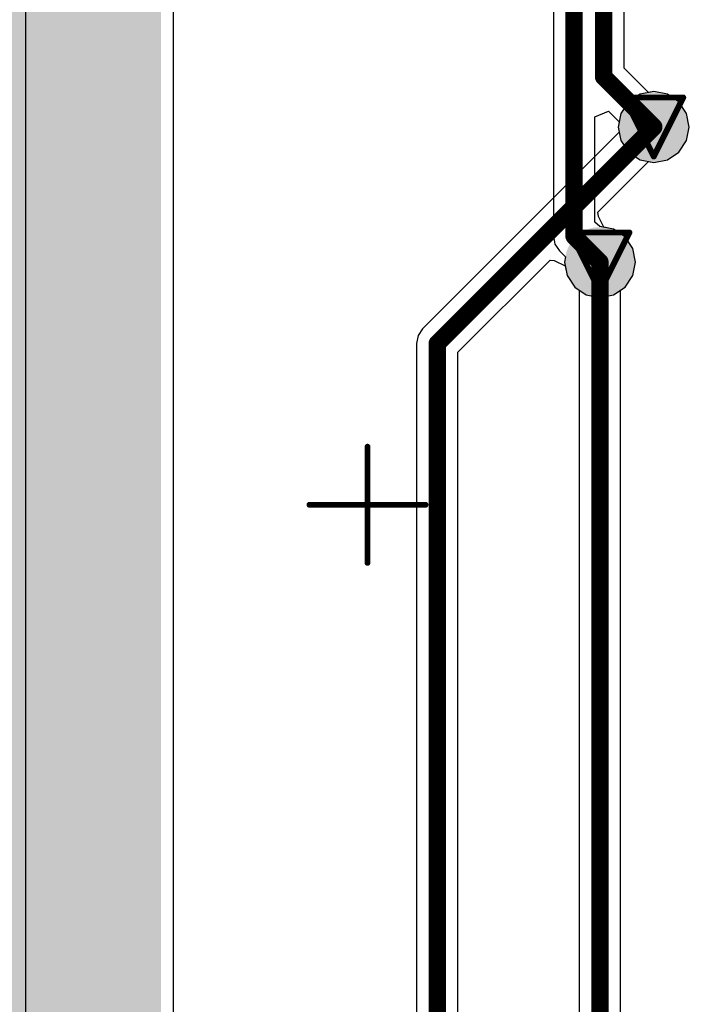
# Model space of a CAD drawing. Header units: millimetres. Extents: x 9.4 to 105.2, y 7.6 to 67.1.
# Tile 19 of 152: x 18.7 to 24.5, y 17.2 to 25.6. Entities that reach past the tile are written whole.
import ezdxf

# ---------------------------------------------------------------- set-up
doc = ezdxf.new("R2010")
doc.units = ezdxf.units.MM
for name, color, linetype in [('BottomLayer', 5, 'Continuous'), ('BottomSolder', 6, 'Continuous'), ('DrillDrawing', 1, 'Continuous'), ('Mechanical15', 56, 'Continuous'), ('TopLayer', 1, 'Continuous'), ('TopSolder', 216, 'Continuous'), ('ViaHoleLayer', 16, 'Continuous')]:
    doc.layers.add(name, color=color, linetype=linetype)

msp = doc.modelspace()

# ---------------------------------------------------------------- hatches: boundary and pattern name
at = {"layer": 'BottomLayer'}
h = msp.add_hatch(color=5, dxfattribs=at)
edge = h.paths.add_edge_path()
edge.add_arc((24.1808, 24.7142), 0.2, 0, 360)
h = msp.add_hatch(color=5, dxfattribs=at)
edge = h.paths.add_edge_path()
edge.add_arc((23.717, 23.5524), 0.2, 0, 360)
at = {"layer": 'BottomSolder'}
h = msp.add_hatch(color=6, dxfattribs=at)
edge = h.paths.add_edge_path()
edge.add_arc((24.1808, 24.7142), 0.3, 0, 360)
h = msp.add_hatch(color=6, dxfattribs=at)
edge = h.paths.add_edge_path()
edge.add_arc((23.717, 23.5524), 0.3, 0, 360)
at = {"layer": 'TopLayer'}
msp.add_hatch(color=1, dxfattribs=at).paths.add_polyline_path([(9.779, 11.049), (19.939, 11.049), (19.939, 35.814), (9.779, 35.814)])
h = msp.add_hatch(color=1, dxfattribs=at)
edge = h.paths.add_edge_path()
edge.add_arc((24.1808, 24.7142), 0.2, 0, 360)
h = msp.add_hatch(color=1, dxfattribs=at)
edge = h.paths.add_edge_path()
edge.add_arc((23.717, 23.5524), 0.2, 0, 360)
at = {"layer": 'TopSolder'}
h = msp.add_hatch(color=216, dxfattribs=at)
edge = h.paths.add_edge_path()
edge.add_arc((24.1808, 24.7142), 0.3, 0, 360)
h = msp.add_hatch(color=216, dxfattribs=at)
edge = h.paths.add_edge_path()
edge.add_arc((23.717, 23.5524), 0.3, 0, 360)
at = {"layer": 'ViaHoleLayer'}
h = msp.add_hatch(color=16, dxfattribs=at)
edge = h.paths.add_edge_path()
edge.add_arc((24.1808, 24.7142), 0.1, 0, 360)
h = msp.add_hatch(color=16, dxfattribs=at)
edge = h.paths.add_edge_path()
edge.add_arc((23.717, 23.5524), 0.1, 0, 360)

# ---------------------------------------------------------------- linework, layer by layer
at = {"layer": 'BottomLayer'}
for p, q in [((18.7772, 10.414), (18.7772, 61.9242)), ((23.3166, 34.3662), (23.3166, 23.7744)), ((23.9274, 25.2199), (23.9274, 33.5089)), ((24.1361, 25.0112), (23.9274, 25.2199)), ((24.1808, 25.0201), (24.1361, 25.0112)), ((24.2979, 24.9968), (24.1808, 25.0201)), ((24.3971, 24.9305), (24.2979, 24.9968)), ((24.4634, 24.8313), (24.3971, 24.9305)), ((23.6734, 24.8033), (23.7908, 24.8519)), ((23.7908, 24.8519), (23.8838, 24.7589)), ((24.4867, 24.7142), (24.4634, 24.8313)), ((23.6734, 23.894), (23.6734, 24.8033)), ((23.8838, 24.7589), (23.8749, 24.7142)), ((23.8749, 24.7142), (23.8982, 24.5971)), ((24.4634, 24.5971), (24.4867, 24.7142)), ((23.8982, 24.5971), (23.9645, 24.4979)), ((24.3971, 24.4979), (24.4634, 24.5971)), ((23.9645, 24.4979), (24.0637, 24.4316)), ((24.2979, 24.4316), (24.3971, 24.4979)), ((24.0637, 24.4316), (24.1808, 24.4083)), ((24.1808, 24.4083), (24.2979, 24.4316)), ((23.717, 23.8583), (23.6734, 23.894)), ((23.834, 23.835), (23.717, 23.8583)), ((23.9333, 23.7687), (23.834, 23.835)), ((23.3166, 23.7744), (23.3302, 23.7061)), ((23.9996, 23.6695), (23.9333, 23.7687)), ((23.3302, 23.7061), (23.3688, 23.6482)), ((23.3688, 23.6482), (23.42, 23.5971)), ((24.0229, 23.5524), (23.9996, 23.6695)), ((23.42, 23.5971), (23.4111, 23.5524)), ((23.4111, 23.5524), (23.4344, 23.4354)), ((23.9996, 23.4354), (24.0229, 23.5524)), ((23.4344, 23.4354), (23.5007, 23.3361)), ((23.9333, 23.3361), (23.9996, 23.4354)), ((23.5007, 23.3361), (23.5999, 23.2698)), ((23.834, 23.2698), (23.9333, 23.3361)), ((23.5999, 23.2698), (23.717, 23.2465)), ((23.717, 23.2465), (23.834, 23.2698))]:
    msp.add_line(p, q, dxfattribs=at)
at = {"layer": 'BottomLayer', "const_width": 0.15}
for points in [[(23.495, 23.7744), (23.495, 34.3662)], [(23.749, 25.146), (23.749, 33.8836)], [(23.749, 25.146), (24.1808, 24.7142)], [(23.495, 23.7744), (23.717, 23.5524)]]:
    msp.add_lwpolyline(points, dxfattribs=at)
at = {"layer": 'BottomLayer', "const_width": 0.075}
for points in [[(23.7115, 25.146, 1), (23.7865, 25.146, 1)], [(23.7115, 25.146, 1), (23.7865, 25.146, 1)], [(24.1433, 24.7142, 1), (24.2183, 24.7142, 1)], [(23.4575, 23.7744, 1), (23.5325, 23.7744, 1)], [(23.4575, 23.7744, 1), (23.5325, 23.7744, 1)], [(23.6795, 23.5524, 1), (23.7545, 23.5524, 1)]]:
    msp.add_lwpolyline(points, format="xyb", close=True, dxfattribs=at)
at = {"layer": 'DrillDrawing', "const_width": 0.0508}
for points in [[(23.9268, 24.9682), (24.4348, 24.9682)], [(23.9268, 24.9682), (24.1808, 24.4602)], [(24.1808, 24.4602), (24.4348, 24.9682)], [(23.463, 23.8064), (23.971, 23.8064)], [(23.463, 23.8064), (23.717, 23.2984)], [(23.717, 23.2984), (23.971, 23.8064)]]:
    msp.add_lwpolyline(points, dxfattribs=at)
at = {"layer": 'DrillDrawing', "const_width": 0.0254}
for points in [[(23.9141, 24.9682, 1), (23.9395, 24.9682, 1)], [(23.9141, 24.9682, 1), (23.9395, 24.9682, 1)], [(24.4221, 24.9682, 1), (24.4475, 24.9682, 1)], [(24.4221, 24.9682, 1), (24.4475, 24.9682, 1)], [(24.1681, 24.4602, 1), (24.1935, 24.4602, 1)], [(24.1681, 24.4602, 1), (24.1935, 24.4602, 1)], [(23.4503, 23.8064, 1), (23.4757, 23.8064, 1)], [(23.4503, 23.8064, 1), (23.4757, 23.8064, 1)], [(23.9583, 23.8064, 1), (23.9837, 23.8064, 1)], [(23.9583, 23.8064, 1), (23.9837, 23.8064, 1)], [(23.7043, 23.2984, 1), (23.7297, 23.2984, 1)], [(23.7043, 23.2984, 1), (23.7297, 23.2984, 1)]]:
    msp.add_lwpolyline(points, format="xyb", close=True, dxfattribs=at)
at = {"layer": 'Mechanical15', "const_width": 0.05}
for points in [[(21.717, 20.963), (21.717, 21.963)], [(21.717, 20.963), (21.717, 21.963)], [(21.217, 21.463), (22.217, 21.463)], [(21.217, 21.463), (22.217, 21.463)]]:
    msp.add_lwpolyline(points, dxfattribs=at)
at = {"layer": 'Mechanical15', "const_width": 0.025}
for points in [[(21.7045, 21.963, 1), (21.7295, 21.963, 1)], [(21.7045, 21.963, 1), (21.7295, 21.963, 1)], [(21.2045, 21.463, 1), (21.2295, 21.463, 1)], [(21.2045, 21.463, 1), (21.2295, 21.463, 1)], [(22.2045, 21.463, 1), (22.2295, 21.463, 1)], [(22.2045, 21.463, 1), (22.2295, 21.463, 1)], [(21.7045, 20.963, 1), (21.7295, 20.963, 1)], [(21.7045, 20.963, 1), (21.7295, 20.963, 1)]]:
    msp.add_lwpolyline(points, format="xyb", close=True, dxfattribs=at)
at = {"layer": 'TopLayer'}
for p, q in [((20.0472, 11.9192), (20.0472, 34.8799)), ((24.1808, 25.0201), (24.0637, 24.9968)), ((24.2979, 24.9968), (24.1808, 25.0201)), ((23.9645, 24.9305), (23.8982, 24.8313)), ((24.0637, 24.9968), (23.9645, 24.9305)), ((24.3971, 24.9305), (24.2979, 24.9968)), ((24.4634, 24.8313), (24.3971, 24.9305)), ((23.8982, 24.8313), (23.8749, 24.7142)), ((24.4867, 24.7142), (24.4634, 24.8313)), ((23.8838, 24.6695), (22.1908, 22.9766)), ((23.8749, 24.7142), (23.8838, 24.6695)), ((24.4634, 24.5971), (24.4867, 24.7142)), ((24.3971, 24.4979), (24.4634, 24.5971)), ((24.2979, 24.4316), (24.3971, 24.4979)), ((23.7002, 23.9813), (24.1361, 24.4172)), ((24.1361, 24.4172), (24.1808, 24.4083)), ((24.1808, 24.4083), (24.2979, 24.4316)), ((23.7051, 23.9454), (23.7002, 23.9813)), ((23.7502, 23.8517), (23.7051, 23.9454)), ((23.834, 23.835), (23.7502, 23.8517)), ((23.9333, 23.7687), (23.834, 23.835)), ((23.9996, 23.6695), (23.9333, 23.7687)), ((24.0229, 23.5524), (23.9996, 23.6695)), ((22.4954, 22.7765), (23.2881, 23.5692)), ((23.2881, 23.5692), (23.324, 23.5643)), ((23.324, 23.5643), (23.4177, 23.5192)), ((23.4177, 23.5192), (23.4344, 23.4354)), ((23.9996, 23.4354), (24.0229, 23.5524)), ((23.4344, 23.4354), (23.5007, 23.3361)), ((23.9333, 23.3361), (23.9996, 23.4354)), ((23.5007, 23.3361), (23.5386, 23.3108)), ((23.5386, 23.3108), (23.5386, 16.493)), ((23.8954, 23.3108), (23.9333, 23.3361)), ((23.8954, 16.493), (23.8954, 23.3108)), ((22.1908, 22.9766), (22.1522, 22.9187)), ((22.1522, 22.9187), (22.1386, 22.8504)), ((22.1386, 22.8504), (22.1386, 16.493)), ((22.4954, 16.493), (22.4954, 22.7765))]:
    msp.add_line(p, q, dxfattribs=at)
at = {"layer": 'TopLayer', "const_width": 0.15}
for points in [[(22.317, 22.8504), (24.1808, 24.7142)], [(23.717, 15.168), (23.717, 23.5524)], [(22.317, 15.168), (22.317, 22.8504)]]:
    msp.add_lwpolyline(points, dxfattribs=at)
at = {"layer": 'TopLayer', "const_width": 0.075}
for points in [[(24.1433, 24.7142, 1), (24.2183, 24.7142, 1)], [(23.6795, 23.5524, 1), (23.7545, 23.5524, 1)], [(22.2795, 22.8504, 1), (22.3545, 22.8504, 1)], [(22.2795, 22.8504, 1), (22.3545, 22.8504, 1)]]:
    msp.add_lwpolyline(points, format="xyb", close=True, dxfattribs=at)

doc.saveas('drawing.dxf')
